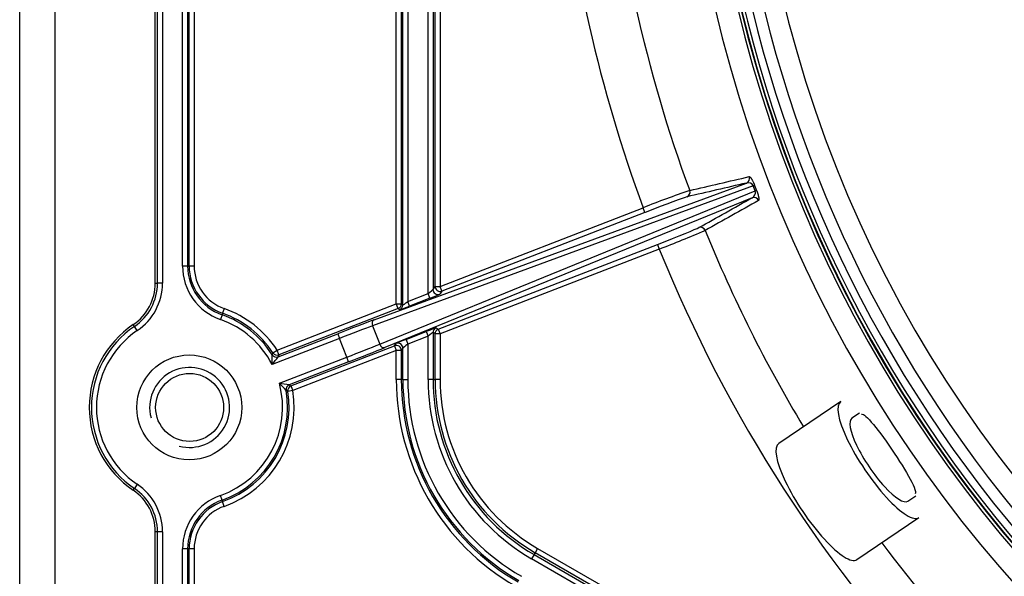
# Model space of a CAD drawing. Header units: millimetres. Extents: x 648 to 8064, y -571 to 3420.
# Tile 42 of 83: x 2728 to 2827, y 2233 to 2288. Entities that reach past the tile are written whole.
import ezdxf

# ---------------------------------------------------------------- set-up
doc = ezdxf.new("R2010")
doc.units = ezdxf.units.MM
doc.header["$MEASUREMENT"] = 0

# ---------------------------------------------------------------- blocks, each defined once
blk = doc.blocks.new('Boven')
for p, q in [((236.366, 292.063), (236.366, 407.208)), ((236.585, 292.063), (236.585, 407.208)), ((237.085, 407.208), (237.085, 292.063)), ((222.804, 196.601), (222.804, 349.635)), ((226.304, 349.635), (226.304, 197.581)), ((239.1, 293.778), (239.1, 348.627)), ((239.6, 347.627), (239.6, 293.778)), ((239.758, 293.778), (239.758, 347.469)), ((240.258, 347.469), (240.258, 293.778)), ((263.648, 291.028), (263.648, 345.351)), ((264.148, 345.385), (264.148, 291.433)), ((260.475, 289.985), (260.475, 344.215)), ((260.975, 343.715), (260.975, 289.985)), ((261.132, 289.877), (261.132, 343.557)), ((261.632, 343.385), (261.632, 290.246)), ((264.358, 291.74), (264.358, 334.135)), ((264.858, 334.135), (264.858, 291.74)), ((296.186, 301.796), (258.105, 287.795)), ((258.254, 288.389), (295.494, 302.08)), ((296.383, 301.288), (296.186, 301.796)), ((296.32, 301.846), (296.516, 301.34)), ((258.814, 285.966), (296.383, 301.288)), ((296.064, 300.611), (259.324, 285.628)), ((264.858, 291.74), (285.173, 299.614)), ((285.354, 299.148), (285.173, 299.614)), ((285.354, 299.148), (265.038, 291.274)), ((264.677, 287.448), (286.596, 295.944)), ((286.596, 295.944), (286.777, 295.477)), ((286.777, 295.477), (264.858, 286.982)), ((239.6, 293.778), (239.1, 293.778)), ((239.6, 293.778), (239.758, 293.778)), ((240.258, 293.778), (239.758, 293.778)), ((236.366, 292.063), (236.585, 292.063)), ((237.085, 292.063), (236.585, 292.063)), ((264.148, 291.433), (264.358, 291.74)), ((264.358, 291.74), (264.858, 291.74)), ((265.038, 291.274), (264.858, 291.74)), ((261.632, 290.246), (263.648, 291.028)), ((263.829, 290.561), (261.813, 289.78)), ((263.829, 290.561), (263.648, 291.028)), ((265.038, 291.274), (264.829, 290.967)), ((248.555, 285.365), (260.475, 289.985)), ((260.475, 289.985), (260.975, 289.985)), ((260.656, 289.519), (260.475, 289.985)), ((260.975, 289.985), (261.132, 289.877)), ((261.813, 289.78), (261.632, 290.246)), ((243.044, 288.907), (242.878, 288.436)), ((243.097, 289.055), (243.044, 288.907)), ((243.263, 289.527), (243.097, 289.055)), ((260.656, 289.519), (248.736, 284.899)), ((260.813, 289.411), (260.656, 289.519)), ((234.289, 287.739), (234.166, 287.92)), ((234.569, 287.325), (234.289, 287.739)), ((258.105, 287.795), (258.814, 285.966)), ((248.673, 284.705), (254.618, 287.01)), ((254.618, 287.01), (254.798, 286.543)), ((261.452, 286.441), (263.467, 287.222)), ((263.648, 286.756), (261.632, 285.975)), ((263.467, 287.222), (263.648, 286.756)), ((263.648, 282.434), (263.648, 286.756)), ((264.358, 286.982), (264.148, 287.125)), ((264.148, 287.125), (264.148, 282.434)), ((264.858, 286.982), (264.358, 286.982)), ((264.358, 282.434), (264.358, 286.982)), ((264.467, 287.591), (264.677, 287.448)), ((264.677, 287.448), (264.858, 286.982)), ((264.858, 286.982), (264.858, 282.434)), ((254.798, 286.543), (248.054, 283.929)), ((249.94, 281.792), (260.294, 285.805)), ((255.527, 284.663), (254.798, 286.543)), ((260.294, 285.805), (260.452, 286.035)), ((260.294, 285.805), (260.475, 285.339)), ((261.452, 286.441), (261.632, 285.975)), ((261.632, 285.975), (261.632, 282.434)), ((248.07, 284.904), (248.136, 285.092)), ((248.136, 285.092), (248.555, 285.365)), ((248.736, 284.899), (248.555, 285.365)), ((248.736, 284.899), (248.673, 284.705)), ((248.783, 282.048), (255.527, 284.663)), ((260.475, 285.339), (250.121, 281.326)), ((255.708, 284.196), (255.527, 284.663)), ((260.975, 285.339), (260.475, 285.339)), ((260.475, 282.434), (260.475, 285.339)), ((261.132, 285.569), (260.975, 285.339)), ((260.975, 285.339), (260.975, 282.434)), ((261.132, 282.434), (261.132, 285.569)), ((255.708, 284.196), (249.763, 281.892)), ((249.763, 281.892), (249.94, 281.792)), ((249.94, 281.792), (250.121, 281.326)), ((260.975, 282.434), (260.475, 282.434)), ((261.132, 282.434), (260.975, 282.434)), ((261.132, 282.434), (261.632, 282.434)), ((264.148, 282.434), (263.648, 282.434)), ((264.148, 282.434), (264.358, 282.434)), ((264.858, 282.434), (264.358, 282.434)), ((249.627, 281.245), (249.452, 281.339)), ((250.121, 281.326), (249.627, 281.245)), ((304.932, 280.218), (298.726, 276.031)), ((306.818, 279.077), (306.051, 278.559)), ((234.569, 271.946), (234.289, 271.531)), ((234.166, 271.35), (234.289, 271.531)), ((243.044, 270.364), (242.878, 270.835)), ((243.044, 270.364), (243.097, 270.215)), ((243.263, 269.744), (243.097, 270.215)), ((311.643, 270.269), (312.442, 270.808)), ((306.555, 264.425), (312.761, 268.611)), ((236.366, 222.517), (236.366, 267.208)), ((236.585, 267.208), (236.366, 267.208)), ((237.085, 267.208), (236.585, 267.208)), ((236.585, 222.517), (236.585, 267.208)), ((237.085, 267.208), (237.085, 222.517)), ((239.1, 222.748), (239.1, 265.493)), ((239.6, 265.493), (239.1, 265.493)), ((239.6, 265.493), (239.6, 222.748)), ((239.758, 265.493), (239.6, 265.493)), ((240.258, 265.493), (239.758, 265.493)), ((239.758, 222.748), (239.758, 265.493)), ((240.258, 265.493), (240.258, 222.748)), ((274.362, 265.107), (274.257, 264.925)), ((274.612, 265.539), (274.362, 265.107)), ((310.242, 244.391), (274.362, 265.107)), ((274.612, 265.539), (310.492, 244.824)), ((274.257, 264.925), (274.007, 264.492)), ((309.801, 243.827), (274.007, 264.492)), ((274.257, 264.925), (310.276, 244.13))]:
    blk.add_line(p, q)
for centre, radius in [((239.766, 279.635), 5.25), ((239.804, 279.635), 3.4)]:
    blk.add_circle(centre, radius)
for centre, radius, start, end in [((420.366, 349.635), 128.65, 166.90376, 0), ((420.366, 349.635), 127.9, 167.49199, 0), ((420.366, 349.635), 126.745, 170.08026, 0), ((420.366, 349.635), 131.5, 193.18741, 0), ((420.366, 349.635), 129.3, 193.41594, 0), ((420.366, 349.635), 129, 193.44773, 0), ((420.366, 349.635), 128.95, 193.45304, 0), ((420.366, 349.635), 124.646, 180.17126, 359.82909), ((420.366, 349.635), 144.15, 185.29052, 200.30444), ((420.366, 349.635), 139.187, 192.44701, 200.30454), ((295.689, 301.57), 0.546, 24.41186, 110.8314), ((302.007, 286.657), 16.219, 110.5278, 111.03277), ((323.518, 203.115), 103.838, 108.93235, 111.67094), ((295.864, 301.119), 0.546, 291.4859, 17.98001), ((291.823, 313.001), 12.57, 291.2708, 291.91878), ((249.473, 394.084), 105.426, 290.72204, 293.41937), ((420.366, 349.635), 139.187, 202.06781, 211.11727), ((420.366, 349.635), 144.15, 202.06791, 223.60444), ((244.766, 293.778), 5.666, 180, 250.52878), ((244.766, 293.778), 5.166, 180, 250.52878), ((244.766, 293.778), 5.009, 180, 250.52878), ((244.766, 293.778), 4.509, 180, 250.52878), ((231.366, 292.063), 5, 304.0558, 0), ((231.366, 292.063), 5.218, 304.0558, 0), ((231.366, 292.063), 5.718, 304.0558, 0), ((260.475, 289.985), 0.5, 291.19813, 359.98805), ((260.632, 289.877), 0.5, 291.19813, 359.98805), ((239.766, 279.635), 9.834, 32.39347, 70.52878), ((239.766, 279.635), 9.991, 33.10035, 70.52878), ((239.766, 279.635), 10.491, 33.10035, 70.52878), ((239.766, 279.635), 10, 124.0558, 235.9442), ((239.766, 279.635), 9.782, 124.0558, 235.9442), ((239.766, 279.635), 9.334, 27.38972, 70.52878), ((239.766, 279.635), 9.282, 124.0558, 235.9442), ((264.648, 287.125), 0.5, 111.19813, 179.98805), ((264.858, 286.982), 0.5, 111.19813, 179.98805), ((211.583, 285.019), 36.487, 358.28833, 359.81865), ((228.127, 300.452), 25.886, 320.33551, 322.53258), ((248.492, 285.172), 0.5, 212.39379, 291.18278), ((248.555, 285.365), 0.5, 213.11209, 291.14829), ((239.804, 279.635), 4, 255, 195), ((239.766, 279.635), 9.334, 289.47122, 14.98263), ((223.07, 257.121), 35.812, 42.55151, 44.11088), ((245.221, 256.536), 25.76, 79.84346, 82.05107), ((249.944, 281.426), 0.5, 111.23558, 189.99254), ((250.12, 281.326), 0.5, 111.14813, 189.27544), ((284.366, 282.434), 23.891, 180, 240), ((284.366, 282.434), 23.391, 180, 240), ((284.366, 282.434), 23.234, 180, 240), ((284.366, 282.434), 22.734, 180, 240), ((284.366, 282.434), 20.718, 180, 240), ((284.366, 282.434), 20.218, 180, 240), ((284.366, 282.434), 20.009, 180, 240), ((284.366, 282.434), 19.509, 180, 240), ((239.766, 279.635), 9.834, 289.47122, 9.97888), ((239.766, 279.635), 9.991, 289.47122, 9.272), ((239.766, 279.635), 10.491, 289.47122, 9.272), ((231.366, 267.208), 5.718, 0, 55.9442), ((231.366, 267.208), 5, 0, 55.9442), ((231.366, 267.208), 5.218, 0, 55.9442), ((244.766, 265.493), 5.666, 109.47122, 180), ((244.766, 265.493), 5.166, 109.47122, 180), ((244.766, 265.493), 5.009, 109.47122, 180), ((244.766, 265.493), 4.509, 109.47122, 180), ((420.366, 349.635), 139.187, 216.88273, 223.60454)]:
    blk.add_arc(centre, radius, start, end)
for centre, major_axis, ratio, start_param, end_param in [((295.314, 302.547), (0.113, -0.487), 0.992417, 0.142465, 1.701569), ((285.383, 299.075), (4.195, 1.626), 0.017452, 0.121858, 1.570841), ((289.362, 301.164), (0.113, -0.487), 0.992428, 0.142568, 1.695967), ((296.245, 300.145), (-0.245, 0.436), 0.992417, 4.581617, 6.140721), ((286.568, 296.017), (-4.195, -1.626), 0.017452, 1.570751, 3.019734), ((290.916, 297.156), (-0.245, 0.436), 0.992428, 4.587219, 6.140617), ((264.858, 291.74), (0.413, -0.283), 0.999523, 3.742329, 5.682449), ((263.648, 291.046), (-0.5, -0.388), 0.023379, 1.552659, 3.106002), ((263.829, 290.58), (1, 0.388), 0.016275, 4.706079, 6.259422), ((264.648, 291.433), (0.413, -0.283), 0.999523, 3.742329, 5.682449), ((261.813, 289.799), (-1, -0.388), 0.016275, 0.011143, 1.564486), ((261.632, 290.265), (0.5, 0.388), 0.023379, 3.140909, 4.694252), ((254.652, 286.92), (5.128, 1.988), 0.017455, 0.785398, 1.570796), ((254.833, 286.454), (4.662, 1.807), 0.019201, 0.785398, 1.570796), ((258.435, 287.923), (-0.173, 0.469), 0.707053, 0.024682, 1.583137), ((263.467, 287.204), (1, 0.388), 0.016275, 0.011143, 1.564486), ((263.648, 286.737), (-0.5, -0.388), 0.023379, 3.140909, 4.694252), ((255.493, 284.752), (-4.662, -1.807), 0.019201, 1.570796, 2.356194), ((259.143, 286.094), (0.189, -0.463), 0.707053, 4.700048, 6.258503), ((260.475, 285.339), (-0.413, 0.283), 0.999523, 3.742329, 5.682449), ((261.452, 286.422), (-1, -0.388), 0.016275, 4.706079, 6.259422), ((260.632, 285.569), (-0.413, 0.283), 0.999523, 3.742329, 5.682449), ((261.632, 285.956), (0.5, 0.388), 0.023379, 1.552659, 3.106002), ((255.673, 284.286), (5.128, 1.988), 0.017455, 4.712389, 5.497787), ((308.847, 274.414), (-3.914, 5.803), 0.258819, 0, 3.141593), ((308.847, 274.414), (-2.796, 4.145), 0.258819, 0, 3.141593), ((302.64, 270.228), (-3.914, 5.803), 0.258819, 0, 3.141593)]:
    blk.add_ellipse(centre, major_axis=major_axis, ratio=ratio, start_param=start_param, end_param=end_param)
for points in [[(289.828, 301.336), (291.811, 301.797), (293.794, 302.259), (295.778, 302.722)], [(295.494, 302.08), (293.51, 301.619), (291.526, 301.158), (289.543, 300.698)], [(290.735, 297.622), (292.511, 298.618), (294.287, 299.614), (296.064, 300.611)], [(296.706, 300.329), (294.928, 299.333), (293.152, 298.337), (291.376, 297.342)]]:
    blk.add_open_spline(points, degree=3)
for points, knots in [([(295.778, 302.722), (295.783, 302.723), (295.794, 302.723), (295.813, 302.718), (295.834, 302.707), (295.857, 302.689), (295.882, 302.666), (295.9, 302.646), (295.914, 302.628), (295.919, 302.622), (295.927, 302.613), (295.929, 302.61), (295.935, 302.603), (295.948, 302.586), (295.961, 302.567), (295.984, 302.534), (295.995, 302.516), (296.02, 302.478), (296.032, 302.457), (296.049, 302.429), (296.052, 302.423), (296.059, 302.411), (296.069, 302.393), (296.079, 302.375), (296.1, 302.336), (296.114, 302.309), (296.136, 302.265), (296.144, 302.249), (296.154, 302.23), (296.156, 302.226), (296.159, 302.218), (296.161, 302.214), (296.167, 302.202), (296.171, 302.193), (296.191, 302.152), (296.207, 302.117), (296.231, 302.063), (296.239, 302.044), (296.249, 302.02), (296.251, 302.015), (296.256, 302.006), (296.262, 301.991), (296.268, 301.976), (296.288, 301.927), (296.304, 301.887), (296.32, 301.846)], [0, 0, 0, 0, 0.0625, 0.125, 0.1875, 0.25, 0.3125, 0.375, 0.375, 0.40625, 0.40625, 0.421875, 0.421875, 0.4375, 0.5, 0.5, 0.5625, 0.5625, 0.625, 0.625, 0.640625, 0.640625, 0.65625, 0.6875, 0.6875, 0.75, 0.75, 0.78125, 0.78125, 0.789062, 0.789062, 0.796875, 0.796875, 0.8125, 0.8125, 0.875, 0.875, 0.90625, 0.90625, 0.914062, 0.914062, 0.921875, 0.9375, 0.9375, 1, 1, 1, 1]), ([(296.516, 301.34), (296.532, 301.299), (296.547, 301.259), (296.568, 301.2), (296.575, 301.18), (296.586, 301.151), (296.591, 301.137), (296.597, 301.117), (296.6, 301.108), (296.608, 301.084), (296.621, 301.047), (296.637, 300.993), (296.65, 300.95), (296.657, 300.926), (296.661, 300.913), (296.662, 300.909), (296.664, 300.901), (296.674, 300.865), (296.683, 300.831), (296.697, 300.774), (296.704, 300.748), (296.712, 300.709), (296.714, 300.697), (296.719, 300.673), (296.721, 300.661), (296.728, 300.628), (296.731, 300.606), (296.737, 300.567), (296.739, 300.549), (296.742, 300.514), (296.744, 300.482), (296.745, 300.455), (296.744, 300.439), (296.744, 300.436), (296.744, 300.43), (296.743, 300.427), (296.743, 300.418), (296.741, 300.401), (296.737, 300.377), (296.729, 300.355), (296.719, 300.338), (296.71, 300.331), (296.706, 300.329)], [0, 0, 0, 0, 0.0625, 0.0625, 0.09375, 0.09375, 0.109375, 0.117188, 0.125, 0.125, 0.15625, 0.1875, 0.21875, 0.234375, 0.234375, 0.242188, 0.242188, 0.25, 0.3125, 0.3125, 0.375, 0.375, 0.40625, 0.40625, 0.4375, 0.4375, 0.5, 0.5, 0.5625, 0.5625, 0.625, 0.6875, 0.6875, 0.703125, 0.703125, 0.71875, 0.71875, 0.75, 0.8125, 0.875, 0.9375, 1, 1, 1, 1]), ([(307.004, 278.959), (307.046, 278.988), (307.112, 278.978), (307.483, 278.768), (308.011, 278.193), (309.341, 276.459), (310.145, 275.3), (311.498, 273.179), (312.028, 272.245), (312.425, 271.291), (312.458, 271.064), (312.371, 271.003)], [0, 0, 0, 0, 0.0797077, 0.0797077, 0.3304557, 0.3304557, 0.5812037, 0.5812037, 0.8319516, 0.8319516, 1, 1, 1, 1])]:
    blk.add_open_spline(points, degree=3, knots=knots)

msp = doc.modelspace()

# ---------------------------------------------------------------- block references
msp.add_blockref('Boven', (2505.221, 1969.854))

doc.saveas('drawing.dxf')
